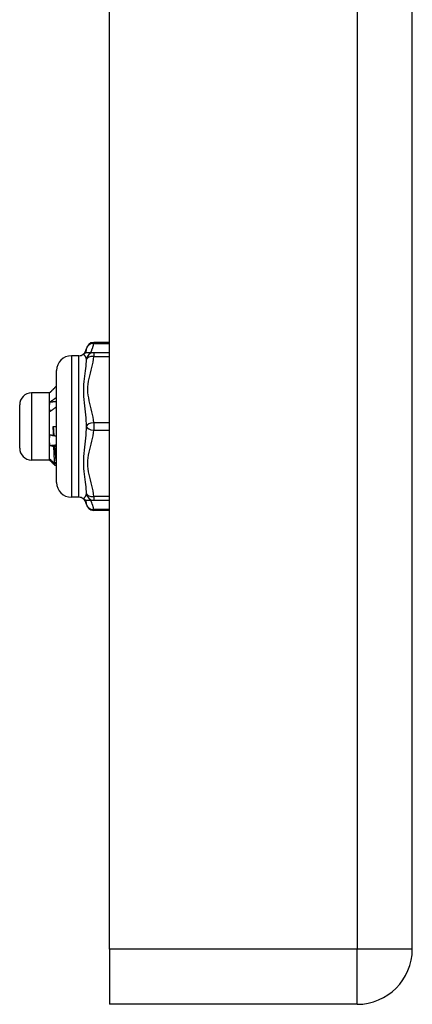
# Model space of a CAD drawing. Header units: inches. Extents: x 3.4 to 82.4, y 3.9 to 45.4.
# Tile 31 of 114: x 19 to 20.1, y 7.9 to 10.5. Entities that reach past the tile are written whole.
import ezdxf

# ---------------------------------------------------------------- set-up
doc = ezdxf.new("R2010")
doc.units = ezdxf.units.IN
doc.header["$MEASUREMENT"] = 0
doc.layers.add('Visible Edges(ANSI)', color=7, linetype='Continuous', lineweight=25)
doc.layers.add('Visible Tangent Edges(ANSI)', color=7, linetype='Continuous', lineweight=25)

msp = doc.modelspace()

# ---------------------------------------------------------------- linework, layer by layer
at = {"layer": 'Visible Edges(ANSI)'}
for p, q in [((20.0657, 8.04), (20.0657, 31.551)), ((19.2657, 8.04), (19.2657, 10.551)), ((19.2657, 9.643), (19.2239, 9.643)), ((19.1847, 9.608), (19.1651, 9.608)), ((19.2239, 9.6159), (19.2084, 9.6159)), ((19.2657, 9.6159), (19.2239, 9.6159)), ((19.1257, 9.2734), (19.1257, 9.5686)), ((19.1071, 9.5096), (19.0599, 9.5096)), ((19.1071, 9.5096), (19.1076, 9.5101)), ((19.1071, 9.4731), (19.1071, 9.5096)), ((19.0284, 9.3639), (19.0284, 9.4781)), ((19.1071, 9.385), (19.1071, 9.4731)), ((19.117, 9.421), (19.1257, 9.421)), ((19.1178, 9.3969), (19.1185, 9.3973)), ((19.1071, 9.3329), (19.1071, 9.385)), ((19.1071, 9.3324), (19.0599, 9.3324)), ((19.1071, 9.3324), (19.1071, 9.3329)), ((19.1071, 9.3324), (19.1076, 9.3319)), ((19.1085, 9.3312), (19.112, 9.3312)), ((19.1257, 9.3213), (19.122, 9.3176)), ((19.1257, 9.3212), (19.1221, 9.3177)), ((19.125, 9.3267), (19.1257, 9.326)), ((19.1847, 9.234), (19.1651, 9.234)), ((19.2084, 9.2261), (19.2239, 9.2261)), ((19.2239, 9.2261), (19.2657, 9.2261)), ((19.2657, 9.199), (19.2239, 9.199)), ((19.2657, 8.04), (19.2657, 7.894)), ((19.9197, 7.894), (19.2657, 7.894))]:
    msp.add_line(p, q, dxfattribs=at)
at = {"layer": 'Visible Edges(ANSI)', "flags": 128}
for points in [[(19.1257, 9.5281), (19.125, 9.5274), (19.1243, 9.5267), (19.1235, 9.526), (19.1228, 9.5252), (19.1221, 9.5245), (19.1214, 9.5238), (19.1207, 9.5231), (19.12, 9.5224), (19.1193, 9.5216), (19.1185, 9.5209), (19.1178, 9.5202), (19.1171, 9.5195), (19.1164, 9.5187), (19.1157, 9.518), (19.115, 9.5173), (19.1142, 9.5166), (19.1135, 9.5158), (19.1128, 9.5151), (19.1121, 9.5144), (19.1114, 9.5137), (19.1107, 9.5129), (19.11, 9.5122), (19.1092, 9.5115), (19.1085, 9.5108)], [(19.1085, 9.5108), (19.1085, 9.5107), (19.1084, 9.5107), (19.1084, 9.5107), (19.1083, 9.5106), (19.1083, 9.5106), (19.1083, 9.5106), (19.1082, 9.5106), (19.1082, 9.5105), (19.1081, 9.5105), (19.1081, 9.5105), (19.1081, 9.5104), (19.108, 9.5104), (19.108, 9.5104), (19.108, 9.5104), (19.1079, 9.5103), (19.1079, 9.5103), (19.1078, 9.5103), (19.1078, 9.5102), (19.1078, 9.5102), (19.1078, 9.5102), (19.1077, 9.5102), (19.1077, 9.5101), (19.1077, 9.5101), (19.1076, 9.5101)], [(19.1085, 9.4859), (19.1092, 9.4864), (19.11, 9.4869), (19.1107, 9.4874), (19.1114, 9.4879), (19.1121, 9.4884), (19.1128, 9.4889), (19.1135, 9.4894), (19.1142, 9.4899), (19.115, 9.4903), (19.1157, 9.4908), (19.1164, 9.4913), (19.1171, 9.4918), (19.1178, 9.4923), (19.1185, 9.4928), (19.1193, 9.4933), (19.12, 9.4938), (19.1207, 9.4943), (19.1214, 9.4948), (19.1221, 9.4954), (19.1228, 9.4959), (19.1235, 9.4964), (19.1243, 9.4969), (19.125, 9.4974), (19.1257, 9.4979)], [(19.1071, 9.4731), (19.1071, 9.4736), (19.1072, 9.4741), (19.1072, 9.4747), (19.1072, 9.4752), (19.1072, 9.4758), (19.1072, 9.4763), (19.1073, 9.4768), (19.1073, 9.4774), (19.1073, 9.4779), (19.1074, 9.4785), (19.1074, 9.479), (19.1075, 9.4795), (19.1076, 9.4801), (19.1076, 9.4806), (19.1077, 9.4811), (19.1078, 9.4817), (19.1078, 9.4822), (19.1079, 9.4827), (19.108, 9.4833), (19.1081, 9.4838), (19.1082, 9.4843), (19.1083, 9.4849), (19.1084, 9.4854), (19.1085, 9.4859)], [(19.1085, 9.4605), (19.1084, 9.461), (19.1083, 9.4615), (19.1082, 9.462), (19.1081, 9.4626), (19.108, 9.4631), (19.1079, 9.4636), (19.1078, 9.4641), (19.1078, 9.4646), (19.1077, 9.4652), (19.1076, 9.4657), (19.1076, 9.4662), (19.1075, 9.4667), (19.1074, 9.4673), (19.1074, 9.4678), (19.1073, 9.4683), (19.1073, 9.4688), (19.1073, 9.4694), (19.1072, 9.4699), (19.1072, 9.4704), (19.1072, 9.471), (19.1072, 9.4715), (19.1072, 9.472), (19.1071, 9.4725), (19.1071, 9.4731)], [(19.1085, 9.4859), (19.1092, 9.486), (19.11, 9.486), (19.1107, 9.4861), (19.1114, 9.4862), (19.1121, 9.4862), (19.1128, 9.4863), (19.1135, 9.4863), (19.1143, 9.4864), (19.115, 9.4865), (19.1157, 9.4865), (19.1164, 9.4866), (19.1171, 9.4866), (19.1178, 9.4867), (19.1185, 9.4867), (19.1193, 9.4868), (19.12, 9.4869), (19.1207, 9.4869), (19.1214, 9.487), (19.1221, 9.487), (19.1228, 9.4871), (19.1235, 9.4872), (19.1243, 9.4872), (19.125, 9.4873), (19.1257, 9.4873)], [(19.1257, 9.4729), (19.125, 9.4723), (19.1243, 9.4718), (19.1235, 9.4713), (19.1228, 9.4708), (19.1221, 9.4702), (19.1214, 9.4697), (19.1207, 9.4692), (19.12, 9.4687), (19.1193, 9.4682), (19.1185, 9.4676), (19.1178, 9.4671), (19.1171, 9.4666), (19.1164, 9.4661), (19.1157, 9.4656), (19.115, 9.4651), (19.1142, 9.4645), (19.1135, 9.464), (19.1128, 9.4635), (19.1121, 9.463), (19.1114, 9.4625), (19.1107, 9.462), (19.11, 9.4615), (19.1092, 9.461), (19.1085, 9.4605)], [(19.117, 9.421), (19.117, 9.42), (19.1171, 9.419), (19.1172, 9.418), (19.1172, 9.417), (19.1173, 9.416), (19.1174, 9.415), (19.1174, 9.414), (19.1175, 9.413), (19.1176, 9.4121), (19.1176, 9.4111), (19.1177, 9.4101), (19.1177, 9.4091), (19.1178, 9.4081), (19.1179, 9.4071), (19.1179, 9.4061), (19.118, 9.4051), (19.1181, 9.4041), (19.1181, 9.4032), (19.1182, 9.4022), (19.1183, 9.4012), (19.1183, 9.4002), (19.1184, 9.3993), (19.1184, 9.3983), (19.1185, 9.3973)], [(19.1178, 9.3969), (19.1177, 9.3979), (19.1177, 9.3989), (19.1177, 9.3999), (19.1176, 9.4009), (19.1176, 9.4019), (19.1176, 9.4029), (19.1175, 9.4039), (19.1175, 9.4049), (19.1175, 9.4059), (19.1174, 9.4069), (19.1174, 9.4079), (19.1174, 9.4089), (19.1173, 9.4099), (19.1173, 9.4109), (19.1173, 9.4119), (19.1172, 9.4129), (19.1172, 9.4139), (19.1172, 9.4149), (19.1171, 9.4159), (19.1171, 9.417), (19.1171, 9.418), (19.117, 9.419), (19.117, 9.42), (19.117, 9.421)], [(19.1071, 9.385), (19.1071, 9.3856), (19.1072, 9.3862), (19.1072, 9.3868), (19.1072, 9.3874), (19.1072, 9.388), (19.1072, 9.3886), (19.1073, 9.3892), (19.1073, 9.3898), (19.1073, 9.3904), (19.1074, 9.3911), (19.1074, 9.3917), (19.1075, 9.3923), (19.1076, 9.3929), (19.1076, 9.3935), (19.1077, 9.3941), (19.1078, 9.3947), (19.1078, 9.3953), (19.1079, 9.3959), (19.108, 9.3965), (19.1081, 9.3971), (19.1082, 9.3977), (19.1083, 9.3983), (19.1084, 9.3989), (19.1085, 9.3995)], [(19.1085, 9.3995), (19.1089, 9.3994), (19.1093, 9.3993), (19.1097, 9.3992), (19.1101, 9.3991), (19.1105, 9.399), (19.1108, 9.3988), (19.1112, 9.3987), (19.1116, 9.3986), (19.112, 9.3985), (19.1124, 9.3984), (19.1128, 9.3983), (19.1131, 9.3982), (19.1135, 9.3981), (19.1139, 9.398), (19.1143, 9.3979), (19.1147, 9.3978), (19.1151, 9.3976), (19.1154, 9.3975), (19.1158, 9.3974), (19.1162, 9.3973), (19.1166, 9.3972), (19.117, 9.3971), (19.1174, 9.397), (19.1178, 9.3969)], [(19.1185, 9.3973), (19.1188, 9.3972), (19.1191, 9.3971), (19.1194, 9.3971), (19.1197, 9.397), (19.12, 9.3969), (19.1203, 9.3968), (19.1206, 9.3968), (19.1209, 9.3967), (19.1212, 9.3966), (19.1215, 9.3965), (19.1218, 9.3964), (19.1221, 9.3964), (19.1224, 9.3963), (19.1227, 9.3962), (19.123, 9.3961), (19.1233, 9.396), (19.1236, 9.396), (19.1239, 9.3959), (19.1242, 9.3958), (19.1245, 9.3957), (19.1248, 9.3957), (19.1251, 9.3956), (19.1254, 9.3955), (19.1257, 9.3954)], [(19.1085, 9.3707), (19.1084, 9.3713), (19.1083, 9.3719), (19.1082, 9.3725), (19.1081, 9.3731), (19.108, 9.3737), (19.1079, 9.3743), (19.1078, 9.3749), (19.1078, 9.3755), (19.1077, 9.376), (19.1076, 9.3766), (19.1076, 9.3772), (19.1075, 9.3778), (19.1074, 9.3784), (19.1074, 9.379), (19.1073, 9.3796), (19.1073, 9.3802), (19.1073, 9.3808), (19.1072, 9.3814), (19.1072, 9.382), (19.1072, 9.3826), (19.1072, 9.3832), (19.1072, 9.3838), (19.1071, 9.3844), (19.1071, 9.385)], [(19.1085, 9.3707), (19.1092, 9.3708), (19.11, 9.3709), (19.1107, 9.3709), (19.1114, 9.371), (19.1121, 9.3711), (19.1128, 9.3711), (19.1135, 9.3712), (19.1143, 9.3713), (19.115, 9.3714), (19.1157, 9.3714), (19.1164, 9.3715), (19.1171, 9.3716), (19.1178, 9.3716), (19.1185, 9.3717), (19.1193, 9.3718), (19.12, 9.3719), (19.1207, 9.3719), (19.1214, 9.372), (19.1221, 9.3721), (19.1228, 9.3722), (19.1235, 9.3722), (19.1243, 9.3723), (19.125, 9.3724), (19.1257, 9.3724)], [(19.1187, 9.3677), (19.1183, 9.3678), (19.1179, 9.3679), (19.1175, 9.368), (19.117, 9.3682), (19.1166, 9.3683), (19.1162, 9.3684), (19.1158, 9.3685), (19.1153, 9.3687), (19.1149, 9.3688), (19.1145, 9.3689), (19.1141, 9.369), (19.1136, 9.3692), (19.1132, 9.3693), (19.1128, 9.3694), (19.1124, 9.3695), (19.1119, 9.3697), (19.1115, 9.3698), (19.1111, 9.3699), (19.1107, 9.3701), (19.1102, 9.3702), (19.1098, 9.3703), (19.1094, 9.3705), (19.109, 9.3706), (19.1085, 9.3707)], [(19.1205, 9.3686), (19.1204, 9.3685), (19.1204, 9.3685), (19.1203, 9.3685), (19.1202, 9.3684), (19.1201, 9.3684), (19.1201, 9.3683), (19.12, 9.3683), (19.1199, 9.3683), (19.1198, 9.3682), (19.1198, 9.3682), (19.1197, 9.3682), (19.1196, 9.3681), (19.1196, 9.3681), (19.1195, 9.368), (19.1194, 9.368), (19.1193, 9.368), (19.1193, 9.3679), (19.1192, 9.3679), (19.1191, 9.3679), (19.119, 9.3678), (19.119, 9.3678), (19.1189, 9.3677), (19.1188, 9.3677), (19.1187, 9.3677)], [(19.121, 9.3224), (19.1209, 9.3234), (19.1208, 9.3245), (19.1208, 9.3257), (19.1207, 9.3269), (19.1206, 9.3282), (19.1205, 9.3296), (19.1204, 9.3311), (19.1203, 9.3327), (19.1202, 9.3344), (19.1201, 9.3361), (19.12, 9.3379), (19.1199, 9.3398), (19.1198, 9.3418), (19.1197, 9.3438), (19.1196, 9.3459), (19.1195, 9.3481), (19.1194, 9.3503), (19.1193, 9.3526), (19.1192, 9.355), (19.1191, 9.3574), (19.119, 9.3599), (19.1189, 9.3624), (19.1188, 9.365), (19.1187, 9.3677)], [(19.1257, 9.3671), (19.1255, 9.3672), (19.1253, 9.3672), (19.125, 9.3673), (19.1248, 9.3673), (19.1246, 9.3674), (19.1244, 9.3675), (19.1242, 9.3675), (19.124, 9.3676), (19.1237, 9.3676), (19.1235, 9.3677), (19.1233, 9.3678), (19.1231, 9.3678), (19.1229, 9.3679), (19.1227, 9.3679), (19.1225, 9.368), (19.1222, 9.3681), (19.122, 9.3681), (19.1218, 9.3682), (19.1216, 9.3683), (19.1214, 9.3683), (19.1212, 9.3684), (19.1209, 9.3684), (19.1207, 9.3685), (19.1205, 9.3686)], [(19.1205, 9.3686), (19.1207, 9.3661), (19.1209, 9.3637), (19.1211, 9.3613), (19.1213, 9.359), (19.1214, 9.3567), (19.1216, 9.3545), (19.1218, 9.3523), (19.122, 9.3502), (19.1222, 9.3482), (19.1224, 9.3463), (19.1226, 9.3444), (19.1228, 9.3426), (19.1229, 9.3408), (19.1231, 9.3391), (19.1233, 9.3375), (19.1235, 9.336), (19.1237, 9.3346), (19.1239, 9.3332), (19.1241, 9.3319), (19.1243, 9.3307), (19.1245, 9.3296), (19.1246, 9.3285), (19.1248, 9.3275), (19.125, 9.3267)], [(19.1071, 9.3329), (19.1071, 9.333), (19.1072, 9.333), (19.1072, 9.3331), (19.1072, 9.3332), (19.1072, 9.3333), (19.1072, 9.3333), (19.1073, 9.3334), (19.1073, 9.3335), (19.1073, 9.3335), (19.1074, 9.3336), (19.1074, 9.3337), (19.1075, 9.3337), (19.1076, 9.3338), (19.1076, 9.3339), (19.1077, 9.334), (19.1078, 9.334), (19.1078, 9.3341), (19.1079, 9.3342), (19.108, 9.3342), (19.1081, 9.3343), (19.1082, 9.3344), (19.1083, 9.3345), (19.1084, 9.3345), (19.1085, 9.3346)], [(19.1085, 9.3312), (19.1084, 9.3313), (19.1083, 9.3314), (19.1082, 9.3315), (19.1081, 9.3315), (19.108, 9.3316), (19.1079, 9.3317), (19.1078, 9.3317), (19.1078, 9.3318), (19.1077, 9.3319), (19.1076, 9.3319), (19.1076, 9.332), (19.1075, 9.3321), (19.1074, 9.3322), (19.1074, 9.3322), (19.1073, 9.3323), (19.1073, 9.3324), (19.1073, 9.3324), (19.1072, 9.3325), (19.1072, 9.3326), (19.1072, 9.3326), (19.1072, 9.3327), (19.1072, 9.3328), (19.1071, 9.3328), (19.1071, 9.3329)], [(19.1085, 9.3346), (19.1091, 9.3341), (19.1096, 9.3336), (19.1101, 9.3331), (19.1106, 9.3326), (19.1111, 9.3321), (19.1117, 9.3315), (19.1122, 9.331), (19.1127, 9.3305), (19.1132, 9.33), (19.1137, 9.3295), (19.1143, 9.329), (19.1148, 9.3285), (19.1153, 9.328), (19.1158, 9.3275), (19.1163, 9.327), (19.1169, 9.3265), (19.1174, 9.326), (19.1179, 9.3255), (19.1184, 9.325), (19.119, 9.3245), (19.1195, 9.324), (19.12, 9.3235), (19.1205, 9.3229), (19.121, 9.3224)], [(19.122, 9.3176), (19.1214, 9.3182), (19.1209, 9.3187), (19.1203, 9.3193), (19.1198, 9.3199), (19.1192, 9.3204), (19.1186, 9.321), (19.1181, 9.3216), (19.1175, 9.3221), (19.1169, 9.3227), (19.1164, 9.3233), (19.1158, 9.3238), (19.1153, 9.3244), (19.1147, 9.325), (19.1141, 9.3255), (19.1136, 9.3261), (19.113, 9.3267), (19.1125, 9.3273), (19.1119, 9.3278), (19.1113, 9.3284), (19.1108, 9.329), (19.1102, 9.3295), (19.1097, 9.3301), (19.1091, 9.3307), (19.1085, 9.3312)], [(19.121, 9.3224), (19.1212, 9.3226), (19.1214, 9.3228), (19.1215, 9.323), (19.1217, 9.3231), (19.1219, 9.3233), (19.122, 9.3235), (19.1222, 9.3237), (19.1224, 9.3238), (19.1225, 9.324), (19.1227, 9.3242), (19.1229, 9.3244), (19.123, 9.3246), (19.1232, 9.3247), (19.1234, 9.3249), (19.1235, 9.3251), (19.1237, 9.3253), (19.1239, 9.3254), (19.124, 9.3256), (19.1242, 9.3258), (19.1244, 9.326), (19.1245, 9.3261), (19.1247, 9.3263), (19.1249, 9.3265), (19.125, 9.3267)], [(19.1221, 9.3177), (19.1221, 9.3176), (19.1221, 9.3176), (19.1221, 9.3176), (19.1221, 9.3176), (19.1221, 9.3176), (19.1221, 9.3176), (19.1221, 9.3176), (19.1221, 9.3176), (19.1221, 9.3176), (19.1221, 9.3176), (19.1221, 9.3176), (19.122, 9.3176), (19.122, 9.3176), (19.122, 9.3176), (19.122, 9.3176), (19.122, 9.3176), (19.122, 9.3176), (19.122, 9.3176), (19.122, 9.3176), (19.122, 9.3176), (19.122, 9.3176), (19.122, 9.3176), (19.122, 9.3176), (19.122, 9.3176)]]:
    msp.add_lwpolyline(points, dxfattribs=at)
at = {"layer": 'Visible Edges(ANSI)'}
for centre, radius, start, end in [((19.2239, 9.6233), 0.0197, 90, 173.5934), ((19.1651, 9.5686), 0.0394, 90, 180), ((19.1847, 9.6277), 0.0197, 270, 306.8699), ((19.1847, 9.6277), 0.0197, 306.8699, 353.5934), ((19.2084, 9.5962), 0.0197, 90, 126.8699), ((19.0599, 9.4781), 0.0315, 90, 180), ((19.0599, 9.3639), 0.0315, 180, 270), ((19.1651, 9.2734), 0.0394, 180, 270), ((19.1847, 9.2143), 0.0197, 53.1301, 90), ((19.2084, 9.2458), 0.0197, 233.1301, 270), ((19.1847, 9.2143), 0.0197, 6.4066, 53.1301), ((19.2239, 9.2187), 0.0197, 186.4066, 270), ((19.9197, 8.04), 0.146, 270, 0)]:
    msp.add_arc(centre, radius, start, end, dxfattribs=at)
at = {"layer": 'Visible Tangent Edges(ANSI)'}
for p, q in [((19.9197, 31.551), (19.9197, 8.04)), ((19.2239, 9.643), (19.2239, 9.6403)), ((19.2239, 9.6403), (19.2657, 9.6403)), ((19.1651, 9.608), (19.1651, 9.234)), ((19.1847, 9.234), (19.1847, 9.608)), ((19.2239, 9.6159), (19.2239, 9.606)), ((19.2239, 9.606), (19.2657, 9.606)), ((19.0599, 9.5096), (19.0599, 9.3324)), ((19.2657, 9.4308), (19.2239, 9.4308)), ((19.2239, 9.4308), (19.2239, 9.4112)), ((19.2239, 9.4112), (19.2657, 9.4112)), ((19.2657, 9.236), (19.2239, 9.236)), ((19.2239, 9.236), (19.2239, 9.2261)), ((19.2657, 9.2017), (19.2239, 9.2017)), ((19.2239, 9.2017), (19.2239, 9.199)), ((19.9197, 8.04), (19.2657, 8.04)), ((20.0657, 8.04), (19.9197, 8.04)), ((19.9197, 7.894), (19.9197, 8.04))]:
    msp.add_line(p, q, dxfattribs=at)
at = {"layer": 'Visible Tangent Edges(ANSI)', "flags": 128}
for points in [[(19.216, 9.6159), (19.2165, 9.6169), (19.2169, 9.6179), (19.2173, 9.6189), (19.2178, 9.6199), (19.2182, 9.6209), (19.2186, 9.6219), (19.219, 9.623), (19.2194, 9.624), (19.2198, 9.625), (19.2202, 9.626), (19.2206, 9.627), (19.2209, 9.628), (19.2213, 9.6291), (19.2216, 9.6301), (19.2219, 9.6311), (19.2222, 9.6321), (19.2225, 9.6332), (19.2228, 9.6342), (19.223, 9.6352), (19.2232, 9.6362), (19.2234, 9.6373), (19.2236, 9.6383), (19.2237, 9.6393), (19.2239, 9.6403)], [(19.1966, 9.6119), (19.1966, 9.6119), (19.1967, 9.6118), (19.1969, 9.6117), (19.1971, 9.6115), (19.1974, 9.6112), (19.1977, 9.6109), (19.1981, 9.6105), (19.1985, 9.6101), (19.1989, 9.6096), (19.1993, 9.6091), (19.1998, 9.6085), (19.2002, 9.6079), (19.2007, 9.6072), (19.2011, 9.6066), (19.2016, 9.6058), (19.202, 9.6051), (19.2024, 9.6043), (19.2028, 9.6035), (19.2031, 9.6026), (19.2034, 9.6018), (19.2037, 9.6009), (19.204, 9.6), (19.2042, 9.599), (19.2043, 9.5981)], [(19.2043, 9.6255), (19.2043, 9.6251), (19.2042, 9.6247), (19.2041, 9.6243), (19.2041, 9.6239), (19.204, 9.6235), (19.2039, 9.6231), (19.2038, 9.6227), (19.2037, 9.6222), (19.2037, 9.6218), (19.2035, 9.6214), (19.2034, 9.6209), (19.2033, 9.6205), (19.2032, 9.62), (19.2031, 9.6196), (19.203, 9.6191), (19.2028, 9.6187), (19.2027, 9.6182), (19.2026, 9.6177), (19.2024, 9.6172), (19.2023, 9.6167), (19.2021, 9.6162), (19.202, 9.6157), (19.2018, 9.6152), (19.2017, 9.6147)], [(19.2239, 9.4308), (19.2232, 9.4382), (19.2221, 9.4456), (19.2208, 9.4529), (19.2192, 9.4601), (19.2175, 9.4674), (19.2157, 9.4746), (19.2139, 9.4818), (19.2122, 9.4891), (19.2107, 9.4963), (19.2094, 9.5037), (19.2086, 9.511), (19.2084, 9.5184), (19.2087, 9.5258), (19.2094, 9.5332), (19.2106, 9.5405), (19.2122, 9.5478), (19.2139, 9.555), (19.2157, 9.5622), (19.2175, 9.5695), (19.2192, 9.5767), (19.2208, 9.584), (19.2221, 9.5913), (19.2232, 9.5987), (19.2239, 9.606)], [(19.2043, 9.5981), (19.204, 9.5924), (19.2034, 9.5866), (19.2028, 9.5805), (19.202, 9.5743), (19.2011, 9.5678), (19.2002, 9.5611), (19.1993, 9.5543), (19.1985, 9.5472), (19.1977, 9.5398), (19.1971, 9.5322), (19.1967, 9.5244), (19.1966, 9.5164), (19.1967, 9.5083), (19.1971, 9.5002), (19.1977, 9.492), (19.1985, 9.4838), (19.1993, 9.4757), (19.2002, 9.4677), (19.2011, 9.4597), (19.202, 9.4518), (19.2028, 9.444), (19.2034, 9.4362), (19.204, 9.4285), (19.2043, 9.421)], [(19.2043, 9.421), (19.204, 9.4135), (19.2034, 9.4058), (19.2028, 9.3981), (19.202, 9.3902), (19.2011, 9.3823), (19.2002, 9.3743), (19.1993, 9.3662), (19.1985, 9.3581), (19.1977, 9.35), (19.1971, 9.3418), (19.1967, 9.3336), (19.1966, 9.3255), (19.1967, 9.3175), (19.1971, 9.3097), (19.1977, 9.3021), (19.1985, 9.2948), (19.1993, 9.2877), (19.2002, 9.2808), (19.2011, 9.2742), (19.202, 9.2677), (19.2028, 9.2615), (19.2034, 9.2554), (19.204, 9.2496), (19.2043, 9.2439)], [(19.2239, 9.236), (19.2232, 9.2433), (19.2221, 9.2507), (19.2208, 9.258), (19.2192, 9.2653), (19.2175, 9.2725), (19.2157, 9.2797), (19.2139, 9.287), (19.2122, 9.2942), (19.2106, 9.3015), (19.2094, 9.3088), (19.2086, 9.3161), (19.2084, 9.3235), (19.2087, 9.3309), (19.2094, 9.3383), (19.2106, 9.3456), (19.2122, 9.3529), (19.2139, 9.3601), (19.2157, 9.3673), (19.2175, 9.3746), (19.2192, 9.3818), (19.2208, 9.3891), (19.2221, 9.3965), (19.2232, 9.4038), (19.2239, 9.4112)], [(19.2043, 9.2439), (19.2042, 9.243), (19.204, 9.242), (19.2037, 9.2411), (19.2034, 9.2402), (19.2031, 9.2394), (19.2028, 9.2385), (19.2024, 9.2377), (19.202, 9.2369), (19.2016, 9.2362), (19.2011, 9.2354), (19.2007, 9.2348), (19.2002, 9.2341), (19.1998, 9.2335), (19.1993, 9.2329), (19.1989, 9.2324), (19.1985, 9.2319), (19.1981, 9.2315), (19.1977, 9.2311), (19.1974, 9.2308), (19.1971, 9.2305), (19.1969, 9.2303), (19.1967, 9.2302), (19.1966, 9.2301), (19.1966, 9.2301)], [(19.2017, 9.2273), (19.2018, 9.2268), (19.202, 9.2263), (19.2021, 9.2258), (19.2023, 9.2253), (19.2024, 9.2248), (19.2026, 9.2243), (19.2027, 9.2238), (19.2028, 9.2234), (19.203, 9.2229), (19.2031, 9.2224), (19.2032, 9.222), (19.2033, 9.2215), (19.2034, 9.2211), (19.2035, 9.2206), (19.2036, 9.2202), (19.2037, 9.2198), (19.2038, 9.2193), (19.2039, 9.2189), (19.204, 9.2185), (19.2041, 9.2181), (19.2041, 9.2177), (19.2042, 9.2173), (19.2043, 9.2169), (19.2043, 9.2165)], [(19.2239, 9.2017), (19.2237, 9.2027), (19.2236, 9.2037), (19.2234, 9.2047), (19.2232, 9.2058), (19.223, 9.2068), (19.2228, 9.2078), (19.2225, 9.2089), (19.2222, 9.2099), (19.2219, 9.2109), (19.2216, 9.2119), (19.2213, 9.213), (19.2209, 9.214), (19.2206, 9.215), (19.2202, 9.216), (19.2198, 9.217), (19.2194, 9.218), (19.219, 9.219), (19.2186, 9.2201), (19.2182, 9.2211), (19.2178, 9.2221), (19.2174, 9.2231), (19.2169, 9.2241), (19.2165, 9.2251), (19.216, 9.2261)]]:
    msp.add_lwpolyline(points, dxfattribs=at)
at = {"layer": 'Visible Tangent Edges(ANSI)'}
for centre, major_axis, ratio, start_param, end_param in [((19.2239, 9.6233), (-0.0196, 0.0022), 0.864664, 4.809173, 6.283185), ((19.2239, 9.5962), (0, 0.0197), 0.998428, 0, 1.474012), ((19.2239, 9.5962), (-0.0196, 0.0013), 0.499214, 4.74474, 6.218752), ((19.2239, 9.421), (-0.0196, -0.0013), 0.499214, 4.680038, 6.15405), ((19.2239, 9.421), (-0.0196, 0.0013), 0.499214, 0.129136, 1.603148), ((19.2239, 9.2458), (0, -0.0197), 0.998428, 4.809173, 6.283185), ((19.2239, 9.2458), (-0.0196, -0.0013), 0.499214, 0.064433, 1.538445), ((19.2239, 9.2187), (-0.0196, -0.0022), 0.864664, 0, 1.474012)]:
    msp.add_ellipse(centre, major_axis=major_axis, ratio=ratio, start_param=start_param, end_param=end_param, dxfattribs=at)

doc.saveas('drawing.dxf')
